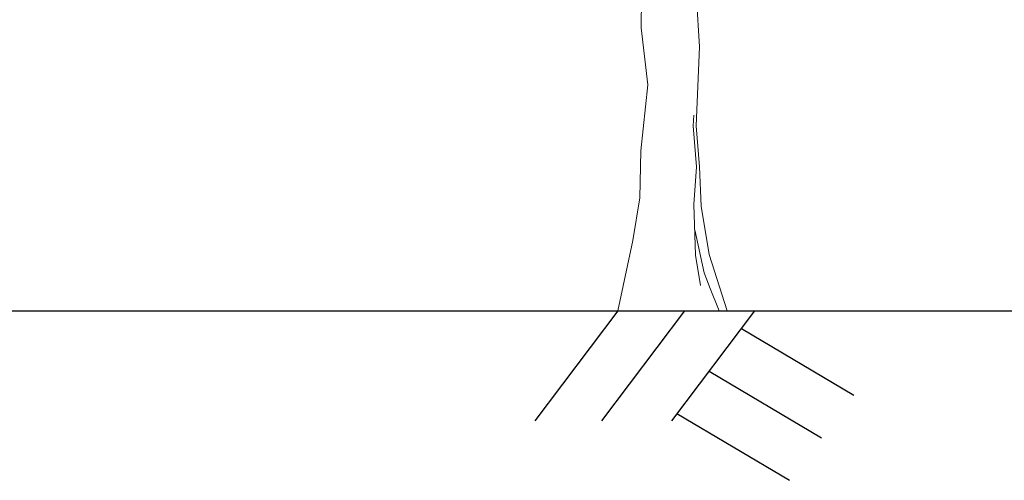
# Model space of a CAD drawing. Header units: millimetres. Extents: x 6315 to 14770, y 92 to 1587.
# Tile 9 of 12: x 6960 to 7006, y 522 to 544. Entities that reach past the tile are written whole.
import ezdxf

# ---------------------------------------------------------------- set-up
doc = ezdxf.new("R2010")
doc.units = ezdxf.units.MM
doc.layers.add('文字', color=7, linetype='Continuous')
doc.layers.add('树草', color=3, linetype='Continuous', lineweight=13)

msp = doc.modelspace()

# ---------------------------------------------------------------- linework, layer by layer
msp.add_lwpolyline([(6937.91, 530.291), (7037.91, 530.291)])
at = {"layer": '文字'}
for p, q in [((6987.91, 530.291), (6984.006, 525.118)), ((6991.04, 530.291), (6987.135, 525.118)), ((6994.326, 530.291), (6990.421, 525.118)), ((6993.706, 529.471), (6998.992, 526.331)), ((6992.19, 527.462), (6997.476, 524.322)), ((6990.684, 525.467), (6995.97, 522.327))]:
    msp.add_line(p, q, dxfattribs=at)
at = {"layer": '树草'}
for p, q in [((6989.008, 543.59), (6989.049, 547.594)), ((6991.734, 542.701), (6991.586, 545.37)), ((6989.309, 540.921), (6989.008, 543.59)), ((6991.586, 538.993), (6991.734, 542.701)), ((6988.993, 537.816), (6989.309, 540.921)), ((6991.45, 538.993), (6991.47, 539.497)), ((6991.599, 537.066), (6991.45, 538.993)), ((6991.734, 537.066), (6991.586, 538.993)), ((6988.945, 535.601), (6988.993, 537.816)), ((6991.481, 535.286), (6991.599, 537.066)), ((6991.826, 535.211), (6991.734, 537.066)), ((6988.615, 533.604), (6988.945, 535.601)), ((6991.557, 532.914), (6991.481, 535.286)), ((6992.2, 532.945), (6991.826, 535.211)), ((6991.968, 532.085), (6991.519, 534.1)), ((6987.91, 530.291), (6988.615, 533.604)), ((6991.796, 531.49), (6991.557, 532.914)), ((6993.04, 530.291), (6992.2, 532.945)), ((6992.246, 531.349), (6991.968, 532.085)), ((6992.672, 530.291), (6992.246, 531.349))]:
    msp.add_line(p, q, dxfattribs=at)

doc.saveas('drawing.dxf')
